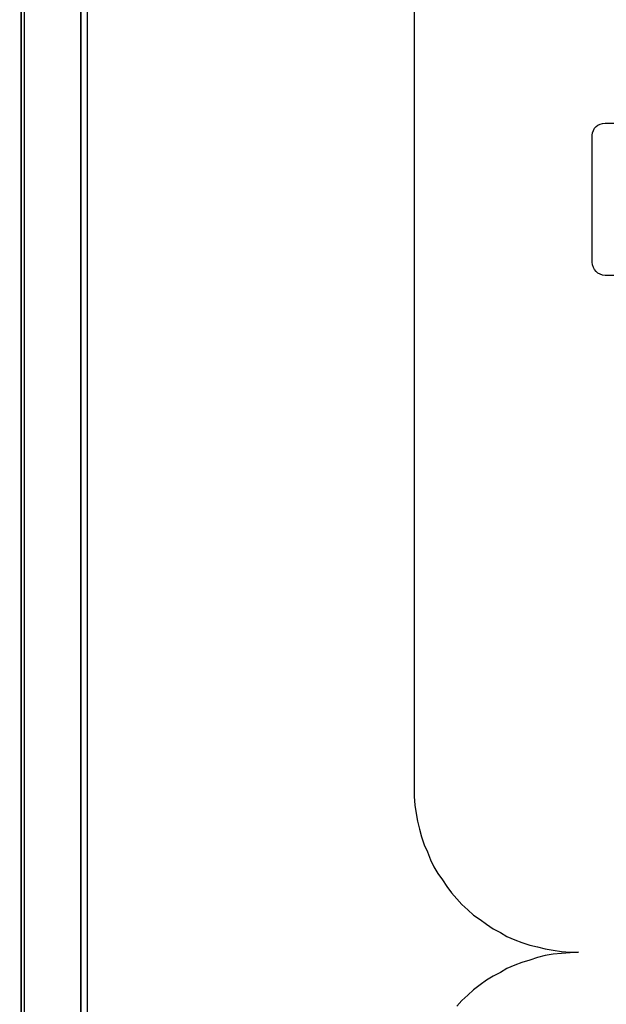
# Model space of a CAD drawing. Extents: x -543332 to -314699, y -9028 to 155584.
# Tile 124 of 256: x -445750 to -445288, y 24799 to 25575. Entities that reach past the tile are written whole.
import ezdxf

# ---------------------------------------------------------------- set-up
doc = ezdxf.new("R2010")
doc.units = 0
doc.header["$MEASUREMENT"] = 0
doc.layers.get('0').update_dxf_attribs({"color": 8})
for name, color, linetype in [('30', 7, 'Continuous'), ('5', 7, 'Continuous'), ('50', 7, 'Continuous')]:
    doc.layers.add(name, color=color, linetype=linetype)

# ---------------------------------------------------------------- blocks, each defined once
blk = doc.blocks.new('*U1079')
at = {"layer": '5', "color": 7}
blk.add_lwpolyline([(447.795111, -804.275625), (447.898218, -803.248125), (447.949772, -802.220625), (448.001326, -801.193125), (448.001326, -801.193125), (448.001326, -20.806875), (447.949772, -19.779375), (447.898218, -18.751875), (447.795111, -17.724375)], dxfattribs=at)
at = {"layer": '5', "color": 59}
blk.add_lwpolyline([(447.998674, -20.806406), (447.998674, -780.795001), (447.998674, -20.806406)], close=True, dxfattribs=at)
blk = doc.blocks.new('*U1106')
at = {"layer": '5', "color": 7}
for points in [[(457.278334, -3.4935), (456.453475, -4.058625), (455.628617, -4.7265), (454.855312, -5.394375), (454.13356, -6.113625), (453.411809, -6.832875), (452.741611, -7.6035), (452.071414, -8.4255), (451.504324, -9.2475), (450.937233, -10.120875), (450.47325, -10.99425), (450.009267, -11.919), (449.596838, -12.84375), (449.235962, -13.7685), (448.92664, -14.744625), (448.617318, -15.72075), (448.411104, -16.74825), (448.204889, -17.724375), (448.101782, -18.751875), (448.050228, -19.779375), (447.998674, -20.806875), (447.998674, -801.193125)], [(452.691009, -801.191648), (452.691009, -20.805704)], [(452.691009, -20.805704), (452.691009, -801.191648)]]:
    blk.add_lwpolyline(points, dxfattribs=at)
at = {"layer": '5', "color": 59}
blk.add_lwpolyline([(452.691009, -12.740183), (452.691009, -801.190946), (452.691009, -12.740183)], close=True, dxfattribs=at)
at = {"layer": '50', "color": 7}
for points in [[(457.731455, -3.618792), (456.961441, -4.132125), (456.191427, -4.645458), (455.421413, -5.261458), (454.702734, -5.877458), (454.035388, -6.544791), (453.368043, -7.212124), (452.752032, -7.930791), (452.136021, -8.70079), (451.622678, -9.47079), (451.109335, -10.24079), (450.595993, -11.113456), (450.185319, -11.934789), (449.774645, -12.807456), (449.415305, -13.731456), (449.107299, -14.655455), (448.850628, -15.579455), (448.645291, -16.554788), (448.439954, -17.530121), (448.337285, -18.556787), (448.234617, -19.53212), (448.234617, -20.558787), (448.234617, -801.133213)], [(453.20531, -20.552831), (453.20531, -801.136518)], [(478.978688, -84.554755), (478.978688, -397.907699), (478.978688, -398.575172), (479.030037, -399.242645), (479.132736, -399.910118), (479.235434, -400.526247), (479.389482, -401.142376), (479.54353, -401.758505), (479.748927, -402.374634), (480.005673, -402.939419), (480.262419, -403.555548), (480.519165, -404.120333), (480.827261, -404.633774), (481.186705, -405.147215), (481.54615, -405.660656), (481.905595, -406.174096), (482.316388, -406.636193), (482.727182, -407.09829), (483.189325, -407.509043), (483.651468, -407.919795), (484.164961, -408.279204), (484.678453, -408.638612), (485.191946, -408.998021), (485.756787, -409.306086), (486.270279, -409.61415), (486.88647, -409.870871), (487.451312, -410.076247), (488.067503, -410.281623), (488.683693, -410.435655), (489.299884, -410.589688), (489.916075, -410.692376), (490.583615, -410.795064), (491.251155, -410.846408), (491.918695, -410.846408), (491.251155, -410.897752), (490.583615, -410.949096), (489.916075, -411.00044), (489.299884, -411.103129), (488.683693, -411.257161), (488.067503, -411.462537), (487.451312, -411.667913), (486.88647, -411.87329), (486.270279, -412.13001), (485.756787, -412.438075), (485.191946, -412.746139), (484.678453, -413.054204), (484.164961, -413.413612), (483.651468, -413.824365), (483.189325, -414.235118), (482.727182, -414.64587), (482.316388, -415.107967)]]:
    blk.add_lwpolyline(points, dxfattribs=at)
blk = doc.blocks.new('*U1119')
at = {"layer": '30', "color": 7}
blk.add_lwpolyline([(497.005349, -357.494179), (494.006947, -357.494179), (493.805562, -357.471666), (493.626552, -357.404128), (493.447543, -357.314078), (493.313287, -357.179003), (493.17903, -357.021415), (493.089525, -356.863828), (493.022397, -356.661215), (493.000021, -356.458602), (493.000021, -346.440524), (493.022397, -346.260423), (493.089525, -346.080323), (493.17903, -345.900223), (493.313287, -345.765148), (493.447543, -345.652585), (493.626552, -345.562535), (493.805562, -345.51751), (494.006947, -345.494997), (497.005349, -345.494997)], dxfattribs=at)
blk.add_lwpolyline([(497.005349, -357.494179), (494.006947, -357.494179), (493.805562, -357.471666), (493.626552, -357.404128), (493.447543, -357.314078), (493.313287, -357.179003), (493.17903, -357.021415), (493.089525, -356.863828), (493.022397, -356.661215), (493.000021, -356.458602), (493.000021, -346.440524), (493.022397, -346.260423), (493.089525, -346.080323), (493.17903, -345.900223), (493.313287, -345.765148), (493.447543, -345.652585), (493.626552, -345.562535), (493.805562, -345.51751), (494.006947, -345.494997), (497.005349, -345.494997)], dxfattribs=at)

msp = doc.modelspace()

# ---------------------------------------------------------------- block references
at = {"xscale": 10, "yscale": 10, "zscale": 10}
for name in ['*U1079', '*U1106', '*U1119']:
    msp.add_blockref(name, (-450229.1, 28948.04), dxfattribs=at)

doc.saveas('drawing.dxf')
